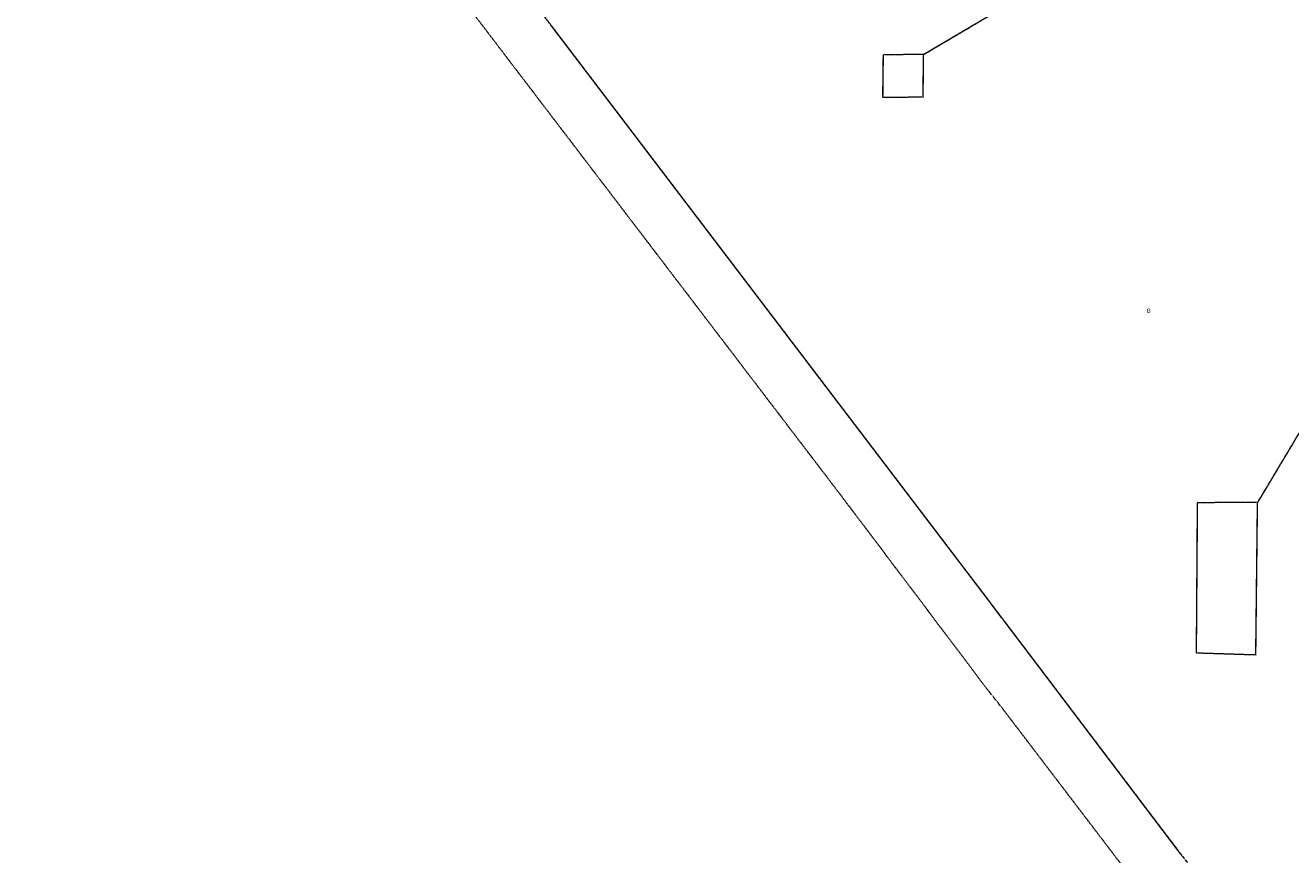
# Model space of a CAD drawing. Header units: millimetres. Extents: x 7098408 to 7789344, y 5351952 to 5979042.
# Tile 2 of 55: x 7103122 to 7334918, y 5680757 to 5832632. Entities that reach past the tile are written whole.
import ezdxf

# ---------------------------------------------------------------- set-up
doc = ezdxf.new("R2010")
doc.units = ezdxf.units.MM
doc.header["$MEASUREMENT"] = 0
doc.linetypes.add('4002', pattern=[2, 1, -1])
for name, color, linetype, lineweight, true_color in [('Dzialki_Nr_pióra__102', 7, 'Continuous', 5, 0xcccccc), ('SYSTEM_Nr_pióra__102', 7, 'Continuous', 5, 0xcccccc), ('Uzytki_Nr_pióra__102', 7, 'Continuous', 5, 0xcccccc)]:
    doc.layers.add(name, color=color, linetype=linetype, lineweight=lineweight, true_color=true_color)
doc.styles.add('STYL_AUTOMATYCZNY_2', font='arial.ttf')

msp = doc.modelspace()

# ---------------------------------------------------------------- linework, layer by layer
at = {"layer": 'Dzialki_Nr_pióra__102', "color": 254, "linetype": 'Continuous', "lineweight": 5, "true_color": 0xcccccc}
for p, q in [((7279735.36, 5727104.32), (7199501.57, 5832532.77)), ((7260238.38, 5826977.22), (7260172.32, 5819711.26)), ((7267436.28, 5827285.47), (7260490.58, 5827229.42)), ((7267599.41, 5819781.32), (7267683.48, 5827037.27)), ((7260420.52, 5819463.06), (7267346.2, 5819529.11)), ((7317805.58, 5744959.96), (7317609.42, 5717977.84)), ((7328606.44, 5745239.19), (7318057.79, 5745211.17)), ((7328549.39, 5717627.55), (7328853.64, 5744989.99)), ((7281927.16, 5724211.95), (7280037.61, 5726705.99)), ((7314794.11, 5680856.4), (7282229.41, 5723813.62)), ((7317857.62, 5717719.63), (7328296.18, 5717385.35))]:
    msp.add_line(p, q, dxfattribs=at)
at = {"layer": 'SYSTEM_Nr_pióra__102', "color": 254, "linetype": 'Continuous', "lineweight": 5, "true_color": 0xcccccc}
for p, q in [((7260240.38, 5827227.42), (7260290.42, 5827227.42)), ((7260240.38, 5827227.42), (7260290.42, 5827227.42)), ((7267686.48, 5827287.47), (7267736.52, 5827287.47)), ((7267686.48, 5827287.47), (7267736.52, 5827287.47)), ((7260170.32, 5819461.05), (7260220.36, 5819461.05)), ((7260170.32, 5819461.05), (7260220.36, 5819461.05)), ((7267596.41, 5819531.11), (7267646.45, 5819531.11)), ((7267596.41, 5819531.11), (7267646.45, 5819531.11)), ((7317807.58, 5745210.17), (7317857.62, 5745210.17)), ((7317807.58, 5745210.17), (7317857.62, 5745210.17)), ((7328856.64, 5745240.19), (7328906.68, 5745240.19)), ((7328856.64, 5745240.19), (7328906.68, 5745240.19)), ((7279886.49, 5726905.16), (7279936.53, 5726905.16)), ((7279886.49, 5726905.16), (7279936.53, 5726905.16)), ((7282078.28, 5724012.79), (7282128.33, 5724012.79)), ((7282078.28, 5724012.79), (7282128.33, 5724012.79)), ((7317607.42, 5717727.63), (7317657.46, 5717727.63)), ((7317607.42, 5717727.63), (7317657.46, 5717727.63)), ((7328546.39, 5717377.35), (7328596.43, 5717377.35)), ((7328546.39, 5717377.35), (7328596.43, 5717377.35))]:
    msp.add_line(p, q, dxfattribs=at)
at = {"layer": 'Uzytki_Nr_pióra__102', "color": 254, "linetype": '4002', "lineweight": 5, "true_color": 0xcccccc, "flags": 128}
for points in [[(7437966.11, 5927709.82), (7445402.21, 5927729.83), (7452808.28, 5928200.22), (7461405.33, 5928960.84), (7464517.88, 5929321.14), (7465228.47, 5929351.16), (7470943.15, 5930141.81), (7477328.39, 5931382.83), (7483613.54, 5933014.17), (7489788.61, 5935045.83), (7494772.69, 5936867.33), (7496494.11, 5937327.7), (7491550.05, 5632707.92), (7490949.56, 5592044.57), (7460664.73, 5591734.32), (7456441.26, 5591684.28), (7441909.35, 5591654.25), (7441999.42, 5599720.87), (7441729.2, 5602102.82), (7441659.14, 5608868.37), (7441068.66, 5608888.38), (7441038.63, 5611690.68), (7436094.58, 5611620.62), (7414576.93, 5611170.26), (7414697.03, 5604614.88), (7413946.42, 5602282.97), (7414326.73, 5591344), (7403878.16, 5590533.33), (7403828.12, 5599840.97), (7402947.4, 5600541.54), (7403187.59, 5609869.19), (7399984.97, 5611720.71), (7385403.01, 5611640.64), (7385393, 5590463.28), (7383981.85, 5590473.28), (7381800.06, 5593345.64), (7363525.07, 5617375.34), (7362053.86, 5619316.94), (7316546.55, 5678655.59), (7314945.24, 5680657.23), (7282078.28, 5724012.79), (7279886.49, 5726905.16), (7199350.45, 5832731.94), (7140221.96, 5910315.55), (7130323.85, 5925147.72), (7121266.42, 5942471.92), (7122637.54, 5942872.25), (7151971.6, 5943182.51), (7151821.47, 5948186.61), (7151821.47, 5954161.51), (7153362.74, 5955712.78), (7153292.68, 5960226.48), (7170276.61, 5959876.19), (7190393.1, 5960156.42), (7202372.93, 5960306.55), (7218075.8, 5960546.74), (7221408.53, 5960566.76), (7261781.64, 5960887.02), (7261811.67, 5970645.03), (7273901.58, 5970344.78), (7273731.44, 5961937.89), (7273701.42, 5960877.02), (7281467.78, 5960766.93), (7283709.62, 5960756.92), (7285240.88, 5960686.86), (7294918.81, 5959926.24), (7308299.79, 5958435.01), (7321600.69, 5956283.25), (7331208.57, 5954271.6), (7333880.76, 5953721.15), (7334771.49, 5953480.95), (7343118.34, 5951329.19), (7344379.37, 5950918.85), (7347792.17, 5950038.13), (7388795.79, 5938238.45), (7391227.79, 5937527.87), (7408692.11, 5932333.61), (7413506.06, 5931062.57), (7415888.01, 5930482.09), (7416858.8, 5930211.87), (7423183.99, 5929090.95), (7430560.04, 5928170.2), (7437966.11, 5927709.82), (7267686.48, 5827287.47), (7260240.38, 5827227.42), (7260170.32, 5819461.05), (7267596.41, 5819531.11), (7267686.48, 5827287.47), (7437966.11, 5927709.82), (7349773.79, 5810513.72), (7342477.81, 5810353.59), (7342457.8, 5802477.13), (7349753.78, 5802317), (7349773.79, 5810513.72), (7437966.11, 5927709.82), (7478509.36, 5833822.83), (7478229.13, 5826386.73), (7485885.41, 5826106.5), (7486165.64, 5833532.59), (7478509.36, 5833822.83), (7437966.11, 5927709.82), (7328856.64, 5745240.19), (7317807.58, 5745210.17), (7317607.42, 5717727.63), (7328546.39, 5717377.35), (7328856.64, 5745240.19), (7437966.11, 5927709.82), (7430810.24, 5684110.07), (7430660.12, 5676623.93), (7438316.4, 5676423.76), (7438436.5, 5683879.88), (7430810.24, 5684110.07)], [(7667314.18, 5677154.36), (7657516.14, 5667976.84), (7605963.87, 5622749.75), (7449825.84, 5487318.7), (7446603.19, 5491532.15), (7444041.09, 5494534.61), (7443520.67, 5495575.47), (7434253.07, 5507715.42), (7433632.56, 5508536.1), (7432591.71, 5509907.22), (7421042.23, 5525119.69), (7373813.51, 5587310.69), (7363274.87, 5601142.03), (7361663.54, 5603253.76), (7316316.36, 5662642.46), (7314885.19, 5664463.96), (7312873.54, 5667206.2), (7281978.2, 5707729.43), (7279596.25, 5710711.88), (7252474.01, 5746641.34), (7191383.91, 5826676.97), (7131885.13, 5904801.03), (7121446.57, 5920523.93), (7110357.47, 5941721.31), (7103121.54, 5961237.31), (7119164.69, 5960907.04), (7118964.53, 5946865.53), (7121266.42, 5942471.92), (7130323.85, 5925147.72), (7140221.96, 5910315.55), (7199350.45, 5832731.94), (7279886.49, 5726905.16), (7282078.28, 5724012.79), (7314945.24, 5680657.23), (7316546.55, 5678655.59), (7362053.86, 5619316.94), (7363525.07, 5617375.34), (7381800.06, 5593345.64), (7383981.85, 5590473.28), (7406210.07, 5561199.28), (7405909.83, 5560989.11), (7421652.74, 5538700.83), (7422703.6, 5539491.48), (7432001.22, 5527251.44), (7436234.69, 5530964.49), (7438056.19, 5528382.37), (7449785.8, 5536659.16), (7450236.17, 5537329.71), (7455620.59, 5542163.67), (7456491.3, 5542574.01), (7459523.79, 5544805.84), (7491439.96, 5572988.95), (7491359.9, 5576051.46), (7494222.24, 5578403.39), (7493821.91, 5589002.08), (7504450.63, 5588952.04), (7512787.47, 5594476.57), (7516080.17, 5597368.94), (7518812.41, 5599770.91), (7538578.61, 5617095.11), (7540460.16, 5618706.44), (7542381.73, 5620357.79), (7554932.02, 5631116.61), (7556593.39, 5632547.78), (7569724.15, 5644017.19), (7570164.52, 5644397.5), (7576900.04, 5650282.33), (7581553.85, 5654345.66), (7593213.42, 5664654.11), (7603231.63, 5672950.92), (7623147.96, 5690655.43), (7626030.33, 5693157.49), (7636869.21, 5702575.21), (7641012.61, 5706808.68), (7649619.67, 5717057.08), (7650800.64, 5718458.23), (7655174.22, 5724463.16), (7659267.58, 5730418.04), (7661019.02, 5733210.33), (7663060.69, 5736463), (7666393.42, 5742457.91), (7669626.07, 5749193.43), (7672428.37, 5755438.56), (7683887.77, 5780519.12), (7686059.55, 5785243), (7698349.63, 5812165.07), (7701852.5, 5819711.26), (7710259.39, 5838266.47), (7710259.39, 5840978.7), (7710209.35, 5853549.01), (7715753.9, 5853488.96), (7718696.31, 5864938.35), (7720197.54, 5878029.08), (7720167.52, 5925628.11), (7721328.47, 5925327.87), (7724170.8, 5924687.34), (7727023.14, 5924036.81), (7732667.77, 5922355.43), (7735390, 5921174.46), (7734919.61, 5900117.19), (7734899.6, 5898415.8), (7734849.56, 5891239.91), (7734519.29, 5871003.32), (7740924.54, 5870953.28), (7756082.97, 5870614), (7757943.49, 5874557.23), (7758158.67, 5889318.34), (7768807.4, 5911986.93), (7789344.24, 5915339.67), (7757127.83, 5846273.04), (7740994.6, 5811414.46), (7733138.15, 5794690.74), (7712781.46, 5750414.44), (7742645.95, 5743588.84), (7696368, 5702775.37)]]:
    msp.add_lwpolyline(points, close=True, dxfattribs=at)

# ---------------------------------------------------------------- texts
at = {"layer": 'Uzytki_Nr_pióra__102', "color": 254, "linetype": 'Continuous', "lineweight": 5, "true_color": 0xcccccc, "insert": (7308584.02, 5780024.94), "char_height": 750, "attachment_point": 7, "style": 'STYL_AUTOMATYCZNY_2'}
msp.add_mtext('\\A1;{\\pql;\\fArial|b0|i0|c238|p0;\\W1.000000;B}', dxfattribs=at)

doc.saveas('drawing.dxf')
